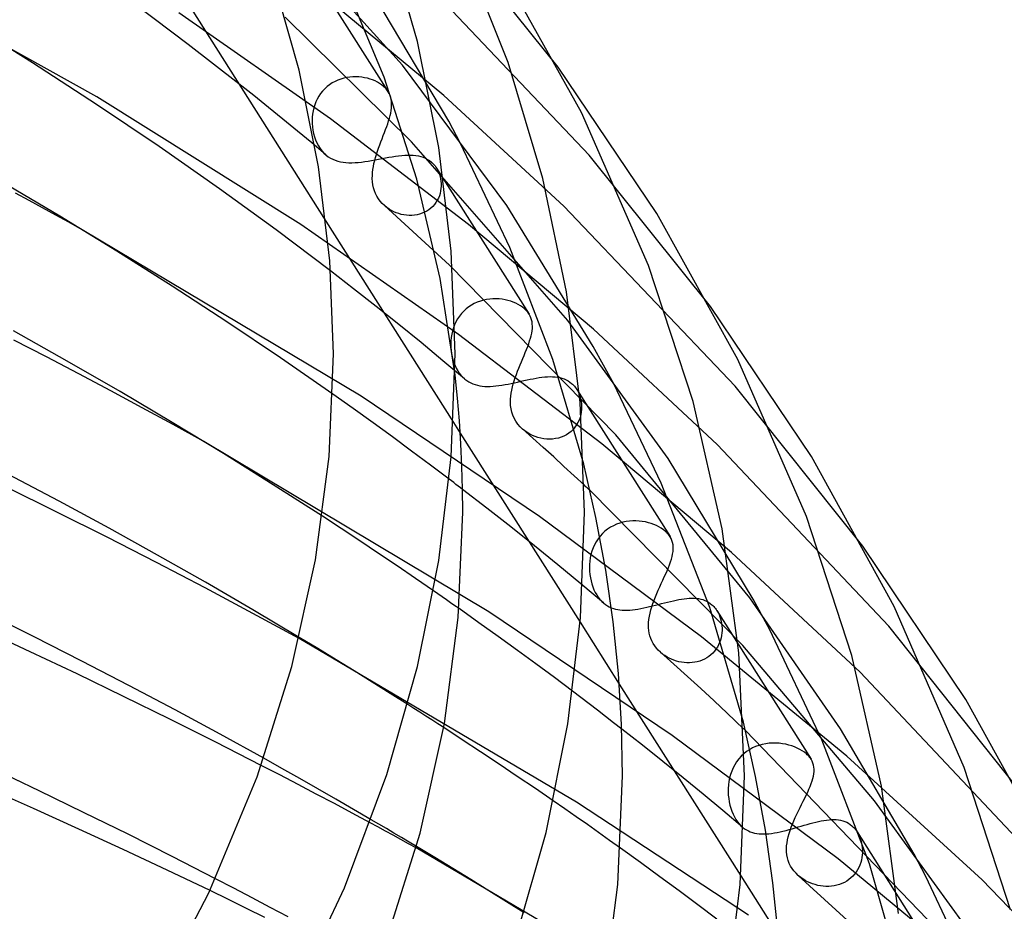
# Model space of a CAD drawing. Header units: millimetres. Extents: x -273 to 273, y -156 to 255.
# Tile 96 of 98: x 151 to 183, y 153 to 182. Entities that reach past the tile are written whole.
import ezdxf

# ---------------------------------------------------------------- set-up
doc = ezdxf.new("R2010")
doc.units = ezdxf.units.MM
doc.layers.add('HIDDEN', color=7, linetype='Continuous')
doc.layers.add('THICK', color=7, linetype='Continuous')

msp = doc.modelspace()

# ---------------------------------------------------------------- linework, layer by layer
at = {"layer": 'HIDDEN'}
for p, q in [((163.268, 180.96), (157.891, 186.928)), ((168.378, 180.898), (164.594, 185.614)), ((153.228, 179.923), (143.801, 185.167)), ((159.773, 184.86), (162.795, 180.09)), ((162.664, 180.575), (161.064, 184.395)), ((169.402, 178.008), (164.088, 183.608)), ((164.62, 179.965), (160.491, 183.397)), ((164.786, 179.128), (162.389, 183.166)), ((160.903, 179.204), (155.923, 182.68)), ((163.562, 178.447), (159.414, 182.536)), ((166.69, 176.359), (163.268, 180.96)), ((161.242, 180.509), (161.146, 180.473)), ((161.34, 180.537), (161.242, 180.509)), ((161.439, 180.559), (161.34, 180.537)), ((161.539, 180.573), (161.439, 180.559)), ((161.638, 180.581), (161.539, 180.573)), ((161.737, 180.583), (161.638, 180.581)), ((161.835, 180.579), (161.737, 180.583)), ((161.93, 180.569), (161.835, 180.579)), ((162.024, 180.553), (161.93, 180.569)), ((162.114, 180.533), (162.024, 180.553)), ((162.202, 180.507), (162.114, 180.533)), ((162.286, 180.478), (162.202, 180.507)), ((163.74, 177.216), (162.664, 180.575)), ((158.38, 179.966), (157.894, 180.352)), ((160.715, 180.188), (160.644, 180.111)), ((160.792, 180.258), (160.715, 180.188)), ((160.874, 180.322), (160.792, 180.258)), ((160.96, 180.38), (160.874, 180.322)), ((161.051, 180.43), (160.96, 180.38)), ((161.146, 180.473), (161.051, 180.43)), ((162.365, 180.444), (162.286, 180.478)), ((162.441, 180.406), (162.365, 180.444)), ((162.511, 180.365), (162.441, 180.406)), ((162.577, 180.32), (162.511, 180.365)), ((162.637, 180.272), (162.577, 180.32)), ((162.668, 180.244), (162.637, 180.272)), ((162.698, 180.214), (162.668, 180.244)), ((162.726, 180.184), (162.698, 180.214)), ((162.751, 180.152), (162.726, 180.184)), ((159.928, 175.725), (153.228, 179.923)), ((158.862, 179.578), (158.38, 179.966)), ((160.469, 179.851), (160.424, 179.757)), ((160.52, 179.942), (160.469, 179.851)), ((160.579, 180.029), (160.52, 179.942)), ((160.644, 180.111), (160.579, 180.029)), ((162.775, 180.12), (162.751, 180.152)), ((162.797, 180.087), (162.775, 180.12)), ((162.83, 180.029), (162.797, 180.087)), ((162.858, 179.968), (162.83, 180.029)), ((162.879, 179.905), (162.858, 179.968)), ((162.895, 179.839), (162.879, 179.905)), ((168.565, 176.337), (164.62, 179.965)), ((159.339, 179.189), (158.862, 179.578)), ((160.355, 179.559), (160.331, 179.459)), ((160.386, 179.659), (160.355, 179.559)), ((160.424, 179.757), (160.386, 179.659)), ((162.905, 179.771), (162.895, 179.839)), ((162.895, 179.473), (162.905, 179.552)), ((162.91, 179.7), (162.905, 179.771)), ((162.905, 179.552), (162.91, 179.627)), ((162.91, 179.627), (162.91, 179.7)), ((160.303, 179.255), (160.298, 179.153)), ((160.314, 179.357), (160.303, 179.255)), ((160.331, 179.459), (160.314, 179.357)), ((165.44, 175.732), (160.903, 179.204)), ((162.811, 179.132), (162.838, 179.221)), ((162.838, 179.221), (162.861, 179.308)), ((162.861, 179.308), (162.88, 179.392)), ((162.88, 179.392), (162.895, 179.473)), ((159.814, 178.8), (159.339, 179.189)), ((160.298, 179.153), (160.299, 179.052)), ((160.299, 179.052), (160.307, 178.941)), ((160.307, 178.941), (160.322, 178.83)), ((162.713, 178.849), (162.748, 178.946)), ((162.748, 178.946), (162.781, 179.04)), ((162.781, 179.04), (162.811, 179.132)), ((165.176, 178.395), (164.786, 179.128)), ((160.284, 178.409), (159.814, 178.8)), ((160.322, 178.83), (160.344, 178.721)), ((160.344, 178.721), (160.374, 178.614)), ((160.374, 178.614), (160.41, 178.51)), ((162.559, 178.446), (162.598, 178.548)), ((162.598, 178.548), (162.637, 178.649)), ((162.637, 178.649), (162.676, 178.75)), ((162.676, 178.75), (162.713, 178.849)), ((160.75, 178.017), (160.284, 178.409)), ((160.41, 178.51), (160.454, 178.409)), ((160.454, 178.409), (160.504, 178.315)), ((160.504, 178.315), (160.559, 178.227)), ((160.559, 178.227), (160.62, 178.147)), ((162.447, 178.135), (162.483, 178.239)), ((162.483, 178.239), (162.521, 178.343)), ((162.521, 178.343), (162.559, 178.446)), ((168.7, 172.579), (163.562, 178.447)), ((166.797, 174.977), (165.176, 178.395)), ((160.62, 178.147), (160.687, 178.074)), ((160.687, 178.074), (160.759, 178.009)), ((160.759, 178.009), (160.829, 177.956)), ((160.829, 177.956), (160.903, 177.91)), ((160.903, 177.91), (160.979, 177.871)), ((162.355, 177.829), (162.383, 177.93)), ((162.383, 177.93), (162.414, 178.032)), ((162.414, 178.032), (162.447, 178.135)), ((162.596, 177.896), (162.708, 177.917)), ((162.708, 177.917), (162.819, 177.938)), ((162.819, 177.938), (162.928, 177.957)), ((162.928, 177.957), (163.035, 177.973)), ((163.035, 177.973), (163.14, 177.988)), ((163.14, 177.988), (163.242, 177.999)), ((163.242, 177.999), (163.342, 178.007)), ((163.342, 178.007), (163.438, 178.011)), ((163.438, 178.011), (163.532, 178.011)), ((163.532, 178.011), (163.622, 178.006)), ((163.622, 178.006), (163.709, 177.997)), ((163.709, 177.997), (163.793, 177.982)), ((163.793, 177.982), (163.873, 177.962)), ((163.873, 177.962), (163.949, 177.937)), ((163.949, 177.937), (164.022, 177.906)), ((164.022, 177.906), (164.091, 177.87)), ((173.387, 173.033), (169.402, 178.008)), ((160.979, 177.871), (161.06, 177.838)), ((161.06, 177.838), (161.143, 177.811)), ((161.143, 177.811), (161.229, 177.79)), ((161.229, 177.79), (161.319, 177.775)), ((161.319, 177.775), (161.411, 177.764)), ((161.411, 177.764), (161.507, 177.759)), ((161.507, 177.759), (161.606, 177.758)), ((161.606, 177.758), (161.707, 177.762)), ((161.707, 177.762), (161.813, 177.77)), ((161.813, 177.77), (161.921, 177.781)), ((161.921, 177.781), (162.031, 177.796)), ((162.031, 177.796), (162.142, 177.813)), ((162.142, 177.813), (162.254, 177.832)), ((162.254, 177.832), (162.368, 177.852)), ((162.295, 177.532), (162.311, 177.63)), ((162.311, 177.63), (162.331, 177.729)), ((162.331, 177.729), (162.355, 177.829)), ((162.368, 177.852), (162.482, 177.874)), ((162.482, 177.874), (162.596, 177.896)), ((164.091, 177.87), (164.156, 177.827)), ((164.156, 177.827), (164.216, 177.78)), ((164.216, 177.78), (164.248, 177.75)), ((164.248, 177.75), (164.279, 177.719)), ((164.279, 177.719), (164.308, 177.687)), ((164.308, 177.687), (164.336, 177.653)), ((164.336, 177.653), (164.362, 177.617)), ((164.362, 177.617), (164.386, 177.58)), ((164.383, 177.585), (167.425, 172.785)), ((164.386, 177.58), (164.423, 177.516)), ((162.276, 177.236), (162.277, 177.339)), ((162.277, 177.339), (162.284, 177.435)), ((162.284, 177.435), (162.295, 177.532)), ((164.423, 177.516), (164.455, 177.448)), ((164.455, 177.448), (164.482, 177.378)), ((164.482, 177.378), (164.504, 177.304)), ((164.504, 177.304), (164.521, 177.228)), ((162.282, 177.134), (162.276, 177.236)), ((162.295, 177.034), (162.282, 177.134)), ((162.316, 176.936), (162.295, 177.034)), ((162.344, 176.84), (162.316, 176.936)), ((164.507, 173.959), (163.74, 177.216)), ((164.521, 177.228), (164.532, 177.151)), ((164.532, 177.151), (164.538, 177.072)), ((164.538, 176.992), (164.532, 176.912)), ((164.538, 177.072), (164.538, 176.992)), ((162.38, 176.749), (162.344, 176.84)), ((162.423, 176.661), (162.38, 176.749)), ((162.475, 176.577), (162.423, 176.661)), ((164.478, 176.675), (164.447, 176.6)), ((164.502, 176.753), (164.478, 176.675)), ((164.52, 176.832), (164.502, 176.753)), ((164.532, 176.912), (164.52, 176.832)), ((162.533, 176.497), (162.475, 176.577)), ((162.599, 176.422), (162.533, 176.497)), ((162.671, 176.353), (162.599, 176.422)), ((164.814, 174.397), (162.671, 176.353)), ((162.756, 176.284), (162.687, 176.339)), ((162.829, 176.233), (162.756, 176.284)), ((164.262, 176.326), (164.202, 176.269)), ((164.317, 176.389), (164.262, 176.326)), ((164.367, 176.455), (164.317, 176.389)), ((164.41, 176.526), (164.367, 176.455)), ((164.447, 176.6), (164.41, 176.526)), ((169.531, 171.725), (166.69, 176.359)), ((174.191, 170.424), (168.565, 176.337)), ((162.905, 176.188), (162.829, 176.233)), ((162.983, 176.149), (162.905, 176.188)), ((163.063, 176.115), (162.983, 176.149)), ((163.145, 176.086), (163.063, 176.115)), ((163.229, 176.063), (163.145, 176.086)), ((163.315, 176.045), (163.229, 176.063)), ((163.401, 176.033), (163.315, 176.045)), ((163.488, 176.028), (163.401, 176.033)), ((163.575, 176.029), (163.488, 176.028)), ((163.662, 176.036), (163.575, 176.029)), ((163.747, 176.05), (163.662, 176.036)), ((163.831, 176.07), (163.747, 176.05)), ((163.912, 176.097), (163.831, 176.07)), ((163.99, 176.131), (163.912, 176.097)), ((164.065, 176.171), (163.99, 176.131)), ((164.136, 176.217), (164.065, 176.171)), ((164.202, 176.269), (164.136, 176.217)), ((165.106, 172.121), (159.928, 175.725)), ((160.754, 175.839), (164.941, 169.231)), ((169.537, 172.294), (165.44, 175.732)), ((161.906, 170.09), (152.746, 175.557)), ((168.209, 171.301), (166.797, 174.977)), ((170.279, 168.816), (164.814, 174.397)), ((161.66, 173.622), (160.904, 174.207)), ((164.994, 170.785), (164.507, 173.959)), ((162.407, 173.035), (161.66, 173.622)), ((165.532, 173.084), (165.443, 173.025)), ((165.627, 173.136), (165.532, 173.084)), ((165.725, 173.18), (165.627, 173.136)), ((165.825, 173.217), (165.725, 173.18)), ((165.927, 173.245), (165.825, 173.217)), ((166.031, 173.267), (165.927, 173.245)), ((166.134, 173.281), (166.031, 173.267)), ((166.237, 173.288), (166.134, 173.281)), ((166.34, 173.289), (166.237, 173.288)), ((166.441, 173.284), (166.34, 173.289)), ((166.54, 173.273), (166.441, 173.284)), ((166.637, 173.256), (166.54, 173.273)), ((166.731, 173.234), (166.637, 173.256)), ((166.821, 173.208), (166.731, 173.234)), ((166.908, 173.177), (166.821, 173.208)), ((166.99, 173.142), (166.908, 173.177)), ((167.067, 173.103), (166.99, 173.142)), ((167.139, 173.06), (167.067, 173.103)), ((167.206, 173.014), (167.139, 173.06)), ((163.146, 172.444), (162.407, 173.035)), ((165.203, 172.805), (165.136, 172.719)), ((165.277, 172.885), (165.203, 172.805)), ((165.357, 172.959), (165.277, 172.885)), ((165.443, 173.025), (165.357, 172.959)), ((167.267, 172.966), (167.206, 173.014)), ((167.298, 172.937), (167.267, 172.966)), ((167.328, 172.908), (167.298, 172.937)), ((167.356, 172.878), (167.328, 172.908)), ((167.381, 172.847), (167.356, 172.878)), ((167.405, 172.815), (167.381, 172.847)), ((167.427, 172.782), (167.405, 172.815)), ((167.46, 172.723), (167.427, 172.782)), ((163.876, 171.851), (163.146, 172.444)), ((164.977, 172.435), (164.938, 172.333)), ((165.023, 172.534), (164.977, 172.435)), ((165.076, 172.629), (165.023, 172.534)), ((165.136, 172.719), (165.076, 172.629)), ((167.487, 172.661), (167.46, 172.723)), ((167.508, 172.597), (167.487, 172.661)), ((167.523, 172.53), (167.508, 172.597)), ((167.532, 172.461), (167.523, 172.53)), ((167.535, 172.39), (167.532, 172.461)), ((171.992, 168.049), (168.7, 172.579)), ((164.883, 172.123), (164.866, 172.017)), ((164.907, 172.229), (164.883, 172.123)), ((164.938, 172.333), (164.907, 172.229)), ((169.82, 168.52), (165.106, 172.121)), ((167.494, 172.078), (167.512, 172.16)), ((167.512, 172.16), (167.525, 172.239)), ((167.525, 172.239), (167.533, 172.316)), ((167.533, 172.316), (167.535, 172.39)), ((173.607, 168.509), (169.537, 172.294)), ((164.597, 171.256), (163.876, 171.851)), ((164.855, 171.911), (164.852, 171.804)), ((164.852, 171.804), (164.854, 171.698)), ((164.866, 172.017), (164.855, 171.911)), ((167.38, 171.722), (167.414, 171.815)), ((167.414, 171.815), (167.444, 171.905)), ((167.444, 171.905), (167.471, 171.993)), ((167.471, 171.993), (167.494, 172.078)), ((164.854, 171.698), (164.862, 171.593)), ((164.862, 171.593), (164.877, 171.49)), ((164.877, 171.49), (164.897, 171.388)), ((167.261, 171.427), (167.302, 171.527)), ((167.302, 171.527), (167.342, 171.626)), ((167.342, 171.626), (167.38, 171.722)), ((170.207, 170.491), (169.531, 171.725)), ((165.309, 170.658), (164.597, 171.256)), ((164.897, 171.388), (164.923, 171.288)), ((164.923, 171.288), (164.955, 171.191)), ((164.955, 171.191), (164.993, 171.098)), ((167.088, 171.013), (167.131, 171.118)), ((167.131, 171.118), (167.175, 171.223)), ((167.175, 171.223), (167.218, 171.325)), ((167.218, 171.325), (167.261, 171.427)), ((169.222, 167.853), (168.209, 171.301)), ((164.993, 171.098), (165.035, 171.01)), ((165.035, 171.01), (165.081, 170.927)), ((165.081, 170.927), (165.133, 170.85)), ((165.133, 170.85), (165.188, 170.779)), ((166.971, 170.7), (167.007, 170.803)), ((167.007, 170.803), (167.047, 170.908)), ((167.047, 170.908), (167.088, 171.013)), ((165.188, 170.779), (165.249, 170.714)), ((165.249, 170.714), (165.313, 170.655)), ((165.313, 170.655), (165.376, 170.607)), ((165.376, 170.607), (165.442, 170.564)), ((165.442, 170.564), (165.51, 170.527)), ((165.51, 170.527), (165.581, 170.496)), ((165.581, 170.496), (165.654, 170.47)), ((165.654, 170.47), (165.73, 170.449)), ((166.534, 170.452), (166.635, 170.469)), ((166.635, 170.469), (166.737, 170.489)), ((166.737, 170.489), (166.841, 170.51)), ((166.841, 170.51), (166.946, 170.532)), ((166.879, 170.393), (166.906, 170.494)), ((166.906, 170.494), (166.936, 170.597)), ((166.936, 170.597), (166.971, 170.7)), ((166.946, 170.532), (167.05, 170.556)), ((167.05, 170.556), (167.154, 170.579)), ((167.154, 170.579), (167.258, 170.602)), ((167.258, 170.602), (167.36, 170.625)), ((167.36, 170.625), (167.461, 170.646)), ((167.461, 170.646), (167.562, 170.666)), ((167.562, 170.666), (167.66, 170.684)), ((167.66, 170.684), (167.756, 170.7)), ((167.756, 170.7), (167.849, 170.713)), ((167.849, 170.713), (167.94, 170.722)), ((167.94, 170.722), (168.029, 170.729)), ((168.029, 170.729), (168.115, 170.732)), ((168.115, 170.732), (168.199, 170.731)), ((168.199, 170.731), (168.281, 170.725)), ((168.281, 170.725), (168.359, 170.715)), ((168.359, 170.715), (168.435, 170.701)), ((168.435, 170.701), (168.507, 170.682)), ((168.507, 170.682), (168.577, 170.658)), ((168.577, 170.658), (168.644, 170.628)), ((168.644, 170.628), (168.707, 170.594)), ((168.707, 170.594), (168.767, 170.554)), ((168.767, 170.554), (168.824, 170.509)), ((168.824, 170.509), (168.855, 170.48)), ((168.855, 170.48), (168.886, 170.45)), ((171.768, 167.229), (170.207, 170.491)), ((161.646, 169.684), (160.978, 170.158)), ((165.73, 170.449), (165.808, 170.433)), ((165.808, 170.433), (165.889, 170.421)), ((165.889, 170.421), (165.973, 170.414)), ((165.973, 170.414), (166.06, 170.411)), ((166.06, 170.411), (166.149, 170.412)), ((166.149, 170.412), (166.242, 170.417)), ((166.242, 170.417), (166.337, 170.426)), ((166.337, 170.426), (166.435, 170.438)), ((166.435, 170.438), (166.534, 170.452)), ((166.824, 170.095), (166.838, 170.193)), ((166.838, 170.193), (166.856, 170.292)), ((166.856, 170.292), (166.879, 170.393)), ((168.886, 170.45), (168.915, 170.418)), ((168.915, 170.418), (168.942, 170.384)), ((168.942, 170.384), (168.968, 170.348)), ((168.968, 170.348), (168.993, 170.311)), ((168.991, 170.314), (172.056, 165.477)), ((168.993, 170.311), (169.033, 170.241)), ((169.033, 170.241), (169.068, 170.166)), ((169.068, 170.166), (169.097, 170.088)), ((178.395, 165.168), (174.191, 170.424)), ((167.772, 166.141), (161.906, 170.09)), ((166.814, 169.89), (166.816, 169.998)), ((166.82, 169.782), (166.814, 169.89)), ((166.816, 169.998), (166.824, 170.095)), ((169.097, 170.088), (169.12, 170.007)), ((169.12, 170.007), (169.138, 169.922)), ((169.138, 169.922), (169.149, 169.836)), ((169.149, 169.836), (169.153, 169.748)), ((162.301, 169.214), (161.646, 169.684)), ((166.834, 169.676), (166.82, 169.782)), ((166.857, 169.571), (166.834, 169.676)), ((166.891, 169.467), (166.857, 169.571)), ((169.142, 169.57), (169.125, 169.482)), ((169.151, 169.659), (169.142, 169.57)), ((169.153, 169.748), (169.151, 169.659)), ((162.94, 168.75), (162.301, 169.214)), ((166.935, 169.366), (166.891, 169.467)), ((166.992, 169.266), (166.935, 169.366)), ((167.058, 169.172), (166.992, 169.266)), ((167.132, 169.087), (167.058, 169.172)), ((169.032, 169.225), (168.986, 169.146)), ((169.07, 169.308), (169.032, 169.225)), ((169.101, 169.394), (169.07, 169.308)), ((169.125, 169.482), (169.101, 169.394)), ((165.165, 168.878), (169.101, 162.667)), ((167.213, 169.009), (167.132, 169.087)), ((167.551, 168.709), (167.206, 169.016)), ((167.289, 168.948), (167.213, 169.009)), ((167.368, 168.894), (167.289, 168.948)), ((167.45, 168.845), (167.368, 168.894)), ((167.536, 168.802), (167.45, 168.845)), ((168.731, 168.877), (168.652, 168.826)), ((168.804, 168.935), (168.731, 168.877)), ((168.872, 169), (168.804, 168.935)), ((168.932, 169.071), (168.872, 169)), ((168.986, 169.146), (168.932, 169.071)), ((166.106, 163.005), (156.739, 168.603)), ((163.566, 168.289), (162.94, 168.75)), ((167.625, 168.765), (167.536, 168.802)), ((167.893, 168.401), (167.551, 168.709)), ((167.717, 168.734), (167.625, 168.765)), ((167.811, 168.71), (167.717, 168.734)), ((167.907, 168.693), (167.811, 168.71)), ((168.004, 168.682), (167.907, 168.693)), ((168.101, 168.679), (168.004, 168.682)), ((168.198, 168.684), (168.101, 168.679)), ((168.294, 168.696), (168.198, 168.684)), ((168.388, 168.717), (168.294, 168.696)), ((168.48, 168.745), (168.388, 168.717)), ((168.568, 168.782), (168.48, 168.745)), ((168.652, 168.826), (168.568, 168.782)), ((174.074, 164.955), (169.82, 168.52)), ((174.678, 163.467), (170.279, 168.816)), ((164.187, 167.826), (163.566, 168.289)), ((168.234, 168.093), (167.893, 168.401)), ((179.24, 162.537), (173.607, 168.509)), ((168.572, 167.784), (168.234, 168.093)), ((174.787, 163.419), (171.992, 168.049)), ((164.802, 167.362), (164.187, 167.826)), ((168.908, 167.474), (168.572, 167.784)), ((169.241, 167.164), (168.908, 167.474)), ((173.362, 163.149), (171.768, 167.229)), ((166.038, 166.411), (165.243, 167.025)), ((174.451, 161.905), (169.429, 166.988)), ((166.823, 165.794), (166.038, 166.411)), ((161.253, 165.744), (160.634, 166.149)), ((173.087, 162.189), (167.772, 166.141)), ((170.509, 165.95), (170.402, 165.92)), ((170.616, 165.972), (170.509, 165.95)), ((170.723, 165.986), (170.616, 165.972)), ((170.831, 165.993), (170.723, 165.986)), ((170.937, 165.993), (170.831, 165.993)), ((171.043, 165.987), (170.937, 165.993)), ((171.146, 165.975), (171.043, 165.987)), ((171.246, 165.958), (171.146, 165.975)), ((171.344, 165.934), (171.246, 165.958)), ((171.438, 165.907), (171.344, 165.934)), ((161.87, 165.336), (161.253, 165.744)), ((167.599, 165.174), (166.823, 165.794)), ((169.918, 165.652), (169.835, 165.575)), ((170.006, 165.722), (169.918, 165.652)), ((170.099, 165.783), (170.006, 165.722)), ((170.196, 165.837), (170.099, 165.783)), ((170.298, 165.882), (170.196, 165.837)), ((170.402, 165.92), (170.298, 165.882)), ((171.528, 165.874), (171.438, 165.907)), ((171.613, 165.838), (171.528, 165.874)), ((171.693, 165.797), (171.613, 165.838)), ((171.768, 165.753), (171.693, 165.797)), ((171.837, 165.706), (171.768, 165.753)), ((171.899, 165.656), (171.837, 165.706)), ((171.931, 165.628), (171.899, 165.656)), ((171.96, 165.598), (171.931, 165.628)), ((162.483, 164.926), (161.87, 165.336)), ((169.629, 165.309), (169.575, 165.21)), ((169.69, 165.403), (169.629, 165.309)), ((169.759, 165.492), (169.69, 165.403)), ((169.835, 165.575), (169.759, 165.492)), ((171.988, 165.568), (171.96, 165.598)), ((172.013, 165.538), (171.988, 165.568)), ((172.036, 165.506), (172.013, 165.538)), ((172.058, 165.474), (172.036, 165.506)), ((172.092, 165.412), (172.058, 165.474)), ((172.12, 165.347), (172.092, 165.412)), ((172.14, 165.28), (172.12, 165.347)), ((168.366, 164.551), (167.599, 165.174)), ((169.49, 165), (169.459, 164.892)), ((169.529, 165.106), (169.49, 165)), ((169.575, 165.21), (169.529, 165.106)), ((172.154, 165.211), (172.14, 165.28)), ((172.142, 164.906), (172.154, 164.986)), ((172.161, 165.139), (172.154, 165.211)), ((172.154, 164.986), (172.161, 165.064)), ((172.161, 165.064), (172.161, 165.139)), ((163.091, 164.516), (162.483, 164.926)), ((169.42, 164.673), (169.41, 164.562)), ((169.436, 164.783), (169.42, 164.673)), ((169.459, 164.892), (169.436, 164.783)), ((172.038, 164.554), (172.072, 164.646)), ((172.072, 164.646), (172.1, 164.736)), ((172.1, 164.736), (172.124, 164.822)), ((172.124, 164.822), (172.142, 164.906)), ((178.297, 161.028), (174.074, 164.955)), ((163.694, 164.105), (163.091, 164.516)), ((169.124, 163.926), (168.366, 164.551)), ((169.41, 164.562), (169.408, 164.452)), ((169.408, 164.452), (169.412, 164.341)), ((169.412, 164.341), (169.422, 164.234)), ((171.915, 164.257), (171.959, 164.359)), ((171.959, 164.359), (172.001, 164.458)), ((172.001, 164.458), (172.038, 164.554)), ((164.29, 163.694), (163.694, 164.105)), ((169.422, 164.234), (169.438, 164.128)), ((169.438, 164.128), (169.46, 164.023)), ((169.46, 164.023), (169.487, 163.922)), ((171.77, 163.939), (171.819, 164.046)), ((171.819, 164.046), (171.868, 164.152)), ((171.868, 164.152), (171.915, 164.257)), ((169.871, 163.298), (169.124, 163.926)), ((169.487, 163.922), (169.52, 163.824)), ((169.52, 163.824), (169.558, 163.731)), ((169.558, 163.731), (169.601, 163.643)), ((171.623, 163.609), (171.671, 163.719)), ((171.671, 163.719), (171.72, 163.83)), ((171.72, 163.83), (171.77, 163.939)), ((169.601, 163.643), (169.648, 163.561)), ((169.648, 163.561), (169.699, 163.485)), ((169.699, 163.485), (169.755, 163.414)), ((169.755, 163.414), (169.815, 163.35)), ((169.815, 163.35), (169.877, 163.293)), ((171.494, 163.282), (171.534, 163.39)), ((171.534, 163.39), (171.577, 163.499)), ((171.577, 163.499), (171.623, 163.609)), ((171.975, 163.328), (172.071, 163.351)), ((172.071, 163.351), (172.165, 163.373)), ((172.165, 163.373), (172.257, 163.393)), ((172.257, 163.393), (172.347, 163.411)), ((172.347, 163.411), (172.435, 163.426)), ((172.435, 163.426), (172.522, 163.438)), ((172.522, 163.438), (172.606, 163.447)), ((172.606, 163.447), (172.688, 163.453)), ((172.688, 163.453), (172.768, 163.456)), ((172.768, 163.456), (172.845, 163.455)), ((172.845, 163.455), (172.92, 163.449)), ((172.92, 163.449), (172.993, 163.44)), ((172.993, 163.44), (173.063, 163.426)), ((173.063, 163.426), (173.131, 163.407)), ((173.131, 163.407), (173.196, 163.384)), ((173.196, 163.384), (173.259, 163.356)), ((173.259, 163.356), (173.318, 163.323)), ((177.66, 159.165), (174.678, 163.467)), ((175.319, 162.434), (174.787, 163.419)), ((165.776, 162.651), (165.124, 163.112)), ((169.877, 163.293), (169.937, 163.247)), ((169.937, 163.247), (169.998, 163.207)), ((169.998, 163.207), (170.062, 163.172)), ((170.062, 163.172), (170.127, 163.143)), ((170.127, 163.143), (170.195, 163.119)), ((170.195, 163.119), (170.264, 163.099)), ((170.264, 163.099), (170.336, 163.083)), ((170.336, 163.083), (170.411, 163.072)), ((170.411, 163.072), (170.488, 163.065)), ((170.488, 163.065), (170.567, 163.062)), ((170.567, 163.062), (170.65, 163.063)), ((170.65, 163.063), (170.735, 163.067)), ((170.735, 163.067), (170.822, 163.075)), ((170.822, 163.075), (170.912, 163.085)), ((170.912, 163.085), (171.003, 163.099)), ((171.003, 163.099), (171.097, 163.116)), ((171.097, 163.116), (171.192, 163.135)), ((171.192, 163.135), (171.289, 163.156)), ((171.289, 163.156), (171.387, 163.179)), ((171.387, 163.179), (171.485, 163.203)), ((171.4, 162.963), (171.427, 163.068)), ((171.427, 163.068), (171.458, 163.174)), ((171.458, 163.174), (171.494, 163.282)), ((171.485, 163.203), (171.584, 163.228)), ((171.584, 163.228), (171.682, 163.253)), ((171.682, 163.253), (171.78, 163.278)), ((171.78, 163.278), (171.878, 163.304)), ((171.878, 163.304), (171.975, 163.328)), ((173.318, 163.323), (173.375, 163.285)), ((174.466, 159.381), (173.362, 163.149)), ((173.375, 163.285), (173.429, 163.242)), ((173.429, 163.242), (173.46, 163.213)), ((173.46, 163.213), (173.491, 163.183)), ((173.491, 163.183), (173.52, 163.15)), ((173.52, 163.15), (173.548, 163.116)), ((173.548, 163.116), (173.574, 163.08)), ((173.574, 163.08), (173.599, 163.043)), ((173.597, 163.046), (176.69, 158.165)), ((173.599, 163.043), (173.634, 162.981)), ((172.124, 158.95), (166.106, 163.005)), ((171.353, 162.66), (171.363, 162.759)), ((171.363, 162.759), (171.379, 162.86)), ((171.379, 162.86), (171.4, 162.963)), ((173.634, 162.981), (173.666, 162.916)), ((173.666, 162.916), (173.694, 162.847)), ((173.694, 162.847), (173.718, 162.776)), ((173.718, 162.776), (173.737, 162.702)), ((173.737, 162.702), (173.751, 162.627)), ((166.415, 162.194), (165.776, 162.651)), ((171.349, 162.57), (171.353, 162.66)), ((171.351, 162.482), (171.349, 162.57)), ((171.359, 162.395), (171.351, 162.482)), ((171.372, 162.308), (171.359, 162.395)), ((173.751, 162.627), (173.761, 162.55)), ((173.765, 162.392), (173.76, 162.312)), ((173.761, 162.55), (173.766, 162.471)), ((173.766, 162.471), (173.765, 162.392)), ((177.042, 158.807), (175.319, 162.434)), ((183.404, 157.303), (179.24, 162.537)), ((168.983, 156.76), (159.87, 162.127)), ((160.484, 161.799), (159.878, 162.164)), ((167.041, 161.742), (166.415, 162.194)), ((171.393, 162.221), (171.372, 162.308)), ((171.421, 162.136), (171.393, 162.221)), ((171.457, 162.051), (171.421, 162.136)), ((171.501, 161.968), (171.457, 162.051)), ((177.869, 158.262), (173.087, 162.189)), ((173.711, 162.075), (173.683, 161.998)), ((173.733, 162.153), (173.711, 162.075)), ((173.749, 162.232), (173.733, 162.153)), ((173.76, 162.312), (173.749, 162.232)), ((161.084, 161.432), (160.484, 161.799)), ((167.652, 161.294), (167.041, 161.742)), ((171.552, 161.888), (171.501, 161.968)), ((171.609, 161.814), (171.552, 161.888)), ((171.671, 161.745), (171.609, 161.814)), ((171.738, 161.681), (171.671, 161.745)), ((173.566, 161.782), (173.516, 161.716)), ((173.61, 161.851), (173.566, 161.782)), ((173.649, 161.923), (173.61, 161.851)), ((173.683, 161.998), (173.649, 161.923)), ((178.772, 156.798), (174.451, 161.905)), ((161.681, 161.065), (161.084, 161.432)), ((172.185, 161.283), (171.738, 161.681)), ((171.813, 161.62), (171.747, 161.673)), ((171.882, 161.57), (171.813, 161.62)), ((171.954, 161.526), (171.882, 161.57)), ((172.028, 161.486), (171.954, 161.526)), ((172.105, 161.449), (172.028, 161.486)), ((172.185, 161.418), (172.105, 161.449)), ((172.267, 161.391), (172.185, 161.418)), ((173.113, 161.42), (173.033, 161.391)), ((173.19, 161.456), (173.113, 161.42)), ((173.264, 161.497), (173.19, 161.456)), ((173.334, 161.544), (173.264, 161.497)), ((173.399, 161.597), (173.334, 161.544)), ((173.46, 161.654), (173.399, 161.597)), ((173.516, 161.716), (173.46, 161.654)), ((168.256, 160.846), (167.652, 161.294)), ((172.628, 160.885), (172.185, 161.283)), ((172.35, 161.369), (172.267, 161.391)), ((172.435, 161.352), (172.35, 161.369)), ((172.521, 161.34), (172.435, 161.352)), ((172.608, 161.334), (172.521, 161.34)), ((172.694, 161.333), (172.608, 161.334)), ((172.781, 161.338), (172.694, 161.333)), ((172.866, 161.35), (172.781, 161.338)), ((172.95, 161.367), (172.866, 161.35)), ((173.033, 161.391), (172.95, 161.367)), ((162.273, 160.698), (161.681, 161.065)), ((168.855, 160.396), (168.256, 160.846)), ((173.067, 160.485), (172.628, 160.885)), ((184.128, 154.838), (178.297, 161.028)), ((162.86, 160.329), (162.273, 160.698)), ((170.389, 160.635), (174.381, 154.336)), ((173.503, 160.084), (173.067, 160.485)), ((163.442, 159.961), (162.86, 160.329)), ((173.935, 159.682), (173.503, 160.084)), ((174.473, 159.168), (173.935, 159.682)), ((165.229, 158.806), (164.62, 159.203)), ((171.149, 158.625), (170.471, 159.157)), ((180.075, 155.048), (177.66, 159.165)), ((177.576, 154.891), (172.124, 158.95)), ((180.506, 152.913), (174.531, 159.112)), ((165.835, 158.407), (165.229, 158.806)), ((171.82, 158.091), (171.149, 158.625)), ((174.765, 158.535), (174.664, 158.479)), ((174.869, 158.582), (174.765, 158.535)), ((174.978, 158.621), (174.869, 158.582)), ((175.088, 158.652), (174.978, 158.621)), ((175.2, 158.674), (175.088, 158.652)), ((175.311, 158.688), (175.2, 158.674)), ((175.423, 158.695), (175.311, 158.688)), ((175.534, 158.695), (175.423, 158.695)), ((175.644, 158.689), (175.534, 158.695)), ((175.751, 158.675), (175.644, 158.689)), ((175.856, 158.657), (175.751, 158.675)), ((175.957, 158.632), (175.856, 158.657)), ((176.055, 158.603), (175.957, 158.632)), ((176.149, 158.569), (176.055, 158.603)), ((176.237, 158.531), (176.149, 158.569)), ((176.32, 158.489), (176.237, 158.531)), ((178.606, 154.728), (177.042, 158.807)), ((159.305, 157.863), (158.711, 158.196)), ((166.438, 158.005), (165.835, 158.407)), ((174.314, 158.175), (174.244, 158.082)), ((174.392, 158.262), (174.314, 158.175)), ((174.477, 158.342), (174.392, 158.262)), ((174.568, 158.415), (174.477, 158.342)), ((174.664, 158.479), (174.568, 158.415)), ((176.398, 158.443), (176.32, 158.489)), ((176.469, 158.394), (176.398, 158.443)), ((176.534, 158.343), (176.469, 158.394)), ((176.565, 158.314), (176.534, 158.343)), ((176.594, 158.285), (176.565, 158.314)), ((176.622, 158.256), (176.594, 158.285)), ((176.647, 158.225), (176.622, 158.256)), ((176.67, 158.195), (176.647, 158.225)), ((176.691, 158.163), (176.67, 158.195)), ((182.313, 154.209), (177.869, 158.262)), ((159.235, 157.649), (158.629, 157.963)), ((159.897, 157.529), (159.305, 157.863)), ((167.037, 157.602), (166.438, 158.005)), ((172.484, 157.555), (171.82, 158.091)), ((174.127, 157.88), (174.081, 157.773)), ((174.182, 157.984), (174.127, 157.88)), ((174.244, 158.082), (174.182, 157.984)), ((176.725, 158.102), (176.691, 158.163)), ((176.752, 158.039), (176.725, 158.102)), ((176.771, 157.974), (176.752, 158.039)), ((176.784, 157.907), (176.771, 157.974)), ((176.79, 157.837), (176.784, 157.907)), ((159.838, 157.335), (159.235, 157.649)), ((160.486, 157.193), (159.897, 157.529)), ((167.632, 157.199), (167.037, 157.602)), ((173.142, 157.017), (172.484, 157.555)), ((174.013, 157.551), (173.99, 157.437)), ((174.043, 157.663), (174.013, 157.551)), ((174.081, 157.773), (174.043, 157.663)), ((176.725, 157.451), (176.749, 157.534)), ((176.749, 157.534), (176.768, 157.614)), ((176.768, 157.614), (176.781, 157.691)), ((176.781, 157.691), (176.789, 157.765)), ((176.789, 157.765), (176.79, 157.837)), ((160.436, 157.021), (159.838, 157.335)), ((173.967, 157.209), (173.966, 157.095)), ((173.975, 157.323), (173.967, 157.209)), ((173.99, 157.437), (173.975, 157.323)), ((176.621, 157.183), (176.66, 157.275)), ((176.66, 157.275), (176.695, 157.365)), ((176.695, 157.365), (176.725, 157.451)), ((161.03, 156.707), (160.436, 157.021)), ((161.073, 156.856), (160.486, 157.193)), ((168.22, 156.795), (167.632, 157.199)), ((173.792, 156.477), (173.142, 157.017)), ((173.966, 157.095), (173.971, 156.982)), ((173.971, 156.982), (173.983, 156.871)), ((176.433, 156.787), (176.484, 156.89)), ((176.484, 156.89), (176.533, 156.99)), ((176.533, 156.99), (176.579, 157.088)), ((176.579, 157.088), (176.621, 157.183)), ((161.618, 156.393), (161.03, 156.707)), ((161.657, 156.518), (161.073, 156.856)), ((174.636, 153.044), (168.983, 156.76)), ((173.983, 156.871), (174.001, 156.762)), ((174.001, 156.762), (174.025, 156.655)), ((174.025, 156.655), (174.054, 156.553)), ((174.054, 156.553), (174.088, 156.455)), ((176.274, 156.468), (176.327, 156.575)), ((176.327, 156.575), (176.38, 156.681)), ((176.38, 156.681), (176.433, 156.787)), ((181.727, 152.727), (178.772, 156.798)), ((162.201, 156.08), (161.618, 156.393)), ((162.238, 156.179), (161.657, 156.518)), ((174.436, 155.935), (173.792, 156.477)), ((174.088, 156.455), (174.127, 156.362)), ((174.127, 156.362), (174.17, 156.274)), ((174.17, 156.274), (174.218, 156.191)), ((176.124, 156.144), (176.172, 156.252)), ((176.172, 156.252), (176.223, 156.36)), ((176.223, 156.36), (176.274, 156.468)), ((174.218, 156.191), (174.27, 156.114)), ((174.27, 156.114), (174.326, 156.044)), ((174.326, 156.044), (174.384, 155.982)), ((174.384, 155.982), (174.445, 155.928)), ((174.445, 155.928), (174.505, 155.882)), ((176, 155.826), (176.038, 155.931)), ((176.038, 155.931), (176.079, 156.037)), ((176.064, 155.882), (176.164, 155.911)), ((176.079, 156.037), (176.124, 156.144)), ((176.164, 155.911), (176.264, 155.94)), ((176.264, 155.94), (176.364, 155.969)), ((176.364, 155.969), (176.463, 155.998)), ((176.463, 155.998), (176.561, 156.026)), ((176.561, 156.026), (176.657, 156.053)), ((176.657, 156.053), (176.752, 156.078)), ((176.752, 156.078), (176.845, 156.102)), ((176.845, 156.102), (176.937, 156.123)), ((176.937, 156.123), (177.026, 156.141)), ((177.026, 156.141), (177.114, 156.157)), ((177.114, 156.157), (177.199, 156.169)), ((177.199, 156.169), (177.282, 156.178)), ((177.282, 156.178), (177.362, 156.183)), ((177.362, 156.183), (177.44, 156.184)), ((177.44, 156.184), (177.516, 156.181)), ((177.516, 156.181), (177.59, 156.173)), ((177.59, 156.173), (177.661, 156.16)), ((177.661, 156.16), (177.729, 156.143)), ((177.729, 156.143), (177.795, 156.121)), ((177.795, 156.121), (177.859, 156.093)), ((177.859, 156.093), (177.919, 156.06)), ((177.919, 156.06), (177.977, 156.022)), ((177.977, 156.022), (178.032, 155.979)), ((178.032, 155.979), (178.063, 155.95)), ((178.063, 155.95), (178.094, 155.919)), ((178.094, 155.919), (178.123, 155.886)), ((174.505, 155.882), (174.566, 155.843)), ((174.566, 155.843), (174.629, 155.809)), ((174.629, 155.809), (174.694, 155.781)), ((174.694, 155.781), (174.762, 155.758)), ((174.762, 155.758), (174.831, 155.739)), ((174.831, 155.739), (174.904, 155.725)), ((174.904, 155.725), (174.979, 155.716)), ((174.979, 155.716), (175.056, 155.711)), ((175.056, 155.711), (175.137, 155.71)), ((175.137, 155.71), (175.22, 155.713)), ((175.22, 155.713), (175.306, 155.72)), ((175.306, 155.72), (175.394, 155.73)), ((175.394, 155.73), (175.484, 155.744)), ((175.484, 155.744), (175.576, 155.761)), ((175.576, 155.761), (175.671, 155.781)), ((175.671, 155.781), (175.767, 155.803)), ((175.767, 155.803), (175.866, 155.828)), ((175.866, 155.828), (175.965, 155.854)), ((175.916, 155.52), (175.939, 155.621)), ((175.939, 155.621), (175.967, 155.723)), ((175.965, 155.854), (176.064, 155.882)), ((175.967, 155.723), (176, 155.826)), ((178.123, 155.886), (178.151, 155.852)), ((178.151, 155.852), (178.177, 155.816)), ((178.177, 155.816), (178.202, 155.778)), ((178.201, 155.781), (181.326, 150.849)), ((178.202, 155.778), (178.239, 155.714)), ((178.239, 155.714), (178.273, 155.646)), ((178.273, 155.646), (178.302, 155.575)), ((164.327, 154.934), (163.729, 155.294)), ((175.882, 155.221), (175.887, 155.323)), ((175.887, 155.323), (175.899, 155.421)), ((175.899, 155.421), (175.916, 155.52)), ((178.302, 155.575), (178.326, 155.501)), ((178.326, 155.501), (178.346, 155.424)), ((178.346, 155.424), (178.361, 155.345)), ((178.361, 155.345), (178.372, 155.265)), ((178.372, 155.265), (178.377, 155.183)), ((173.083, 149.739), (163.717, 155.253)), ((171.085, 154.773), (170.432, 155.244)), ((175.884, 155.121), (175.882, 155.221)), ((175.894, 155.023), (175.884, 155.121)), ((175.912, 154.928), (175.894, 155.023)), ((178.372, 155.017), (178.361, 154.933)), ((178.377, 155.1), (178.372, 155.017)), ((178.377, 155.183), (178.377, 155.1)), ((180.462, 154.314), (180.075, 155.048)), ((164.922, 154.572), (164.327, 154.934)), ((171.724, 154.307), (171.085, 154.773)), ((175.939, 154.835), (175.912, 154.928)), ((175.973, 154.745), (175.939, 154.835)), ((176.017, 154.658), (175.973, 154.745)), ((176.068, 154.574), (176.017, 154.658)), ((182.479, 150.859), (177.576, 154.891)), ((178.293, 154.688), (178.259, 154.609)), ((178.322, 154.768), (178.293, 154.688)), ((178.344, 154.85), (178.322, 154.768)), ((178.361, 154.933), (178.344, 154.85)), ((179.709, 150.907), (178.606, 154.728)), ((165.513, 154.21), (164.922, 154.572)), ((172.352, 153.844), (171.724, 154.307)), ((176.128, 154.494), (176.068, 154.574)), ((176.195, 154.418), (176.128, 154.494)), ((176.267, 154.349), (176.195, 154.418)), ((178.744, 152.091), (176.267, 154.349)), ((176.348, 154.283), (176.278, 154.34)), ((178.064, 154.327), (178.001, 154.266)), ((178.121, 154.392), (178.064, 154.327)), ((178.173, 154.461), (178.121, 154.392)), ((178.219, 154.534), (178.173, 154.461)), ((178.259, 154.609), (178.219, 154.534)), ((182.4, 150.177), (180.462, 154.314)), ((157.727, 153.925), (157.125, 154.238)), ((166.1, 153.847), (165.513, 154.21)), ((176.421, 154.232), (176.348, 154.283)), ((176.497, 154.185), (176.421, 154.232)), ((176.576, 154.143), (176.497, 154.185)), ((176.656, 154.106), (176.576, 154.143)), ((176.739, 154.074), (176.656, 154.106)), ((176.824, 154.046), (176.739, 154.074)), ((176.911, 154.023), (176.824, 154.046)), ((176.999, 154.006), (176.911, 154.023)), ((177.089, 153.995), (176.999, 154.006)), ((177.179, 153.988), (177.089, 153.995)), ((177.269, 153.988), (177.179, 153.988)), ((177.359, 153.994), (177.269, 153.988)), ((177.448, 154.006), (177.359, 153.994)), ((177.535, 154.025), (177.448, 154.006)), ((177.621, 154.05), (177.535, 154.025)), ((177.704, 154.081), (177.621, 154.05)), ((177.784, 154.119), (177.704, 154.081)), ((177.861, 154.162), (177.784, 154.119)), ((177.933, 154.212), (177.861, 154.162)), ((178.001, 154.266), (177.933, 154.212)), ((188.702, 147.505), (182.313, 154.209)), ((157.546, 153.557), (156.945, 153.848)), ((158.325, 153.612), (157.727, 153.925)), ((166.683, 153.483), (166.1, 153.847)), ((172.974, 153.38), (172.352, 153.844)), ((158.147, 153.265), (157.546, 153.557)), ((158.918, 153.299), (158.325, 153.612)), ((167.261, 153.118), (166.683, 153.483)), ((173.591, 152.913), (172.974, 153.38)), ((158.746, 152.971), (158.147, 153.265)), ((159.506, 152.986), (158.918, 153.299))]:
    msp.add_line(p, q, dxfattribs=at)
at = {"layer": 'THICK'}
for p, q in [((139.394, 209.544), (160.754, 175.839)), ((166.738, 181.049), (164.995, 185.451)), ((163.763, 181.737), (162.753, 185.281)), ((169.147, 179.407), (166.549, 184.072)), ((159.875, 180.796), (158.952, 184.035)), ((156.231, 181.643), (154.526, 182.921)), ((151.117, 181.038), (148.971, 182.379)), ((157.894, 180.352), (156.231, 181.643)), ((164.461, 178.259), (163.763, 181.737)), ((153.216, 179.675), (151.117, 181.038)), ((167.873, 177.236), (166.738, 181.049)), ((171.625, 176.089), (168.378, 180.898)), ((160.51, 177.629), (159.875, 180.796)), ((155.275, 178.287), (153.216, 179.675)), ((171.353, 174.378), (169.147, 179.407)), ((157.254, 176.905), (155.275, 178.287)), ((164.866, 174.855), (164.461, 178.259)), ((160.879, 174.539), (160.51, 177.629)), ((152.008, 176.005), (150.088, 177.146)), ((168.65, 173.518), (167.873, 177.236)), ((151, 176.518), (150.556, 176.758)), ((159.116, 175.554), (157.254, 176.905)), ((151.44, 176.279), (151, 176.518)), ((151.875, 176.04), (151.44, 176.279)), ((152.308, 175.802), (151.875, 176.04)), ((153.881, 174.858), (152.008, 176.005)), ((174.285, 171.293), (171.625, 176.089)), ((152.746, 175.557), (152.308, 175.802)), ((160.904, 174.207), (159.116, 175.554)), ((155.7, 173.709), (153.881, 174.858)), ((165, 171.479), (164.866, 174.855)), ((161, 171.479), (160.879, 174.539)), ((172.815, 169.915), (171.353, 174.378)), ((157.497, 172.536), (155.7, 173.709)), ((169.101, 169.885), (168.65, 173.518)), ((176.701, 168.106), (173.387, 173.033)), ((159.264, 171.347), (157.497, 172.536)), ((152.255, 171.244), (150.493, 172.234)), ((151.574, 171.379), (150.497, 171.934)), ((160.854, 168.108), (161, 171.479)), ((164.866, 168.093), (165, 171.479)), ((152.639, 170.823), (151.574, 171.379)), ((153.995, 170.241), (152.255, 171.244)), ((160.978, 170.158), (159.264, 171.347)), ((176.538, 166.136), (174.285, 171.293)), ((153.688, 170.267), (152.639, 170.823)), ((165.073, 170.029), (164.994, 170.785)), ((154.72, 169.713), (153.688, 170.267)), ((155.706, 169.227), (153.995, 170.241)), ((165.137, 169.278), (165.073, 170.029)), ((169.25, 166.283), (169.101, 169.885)), ((173.768, 165.732), (172.815, 169.915)), ((155.732, 169.161), (154.72, 169.713)), ((157.384, 168.207), (155.706, 169.227)), ((164.941, 169.231), (165.165, 168.878)), ((165.186, 168.529), (165.137, 169.278)), ((156.739, 168.603), (155.732, 169.161)), ((165.222, 167.781), (165.186, 168.529)), ((159.023, 167.184), (157.384, 168.207)), ((160.409, 164.713), (160.854, 168.108)), ((164.462, 164.695), (164.866, 168.093)), ((179.423, 163.18), (176.701, 168.106)), ((165.243, 167.032), (165.222, 167.781)), ((169.621, 166.108), (169.222, 167.853)), ((151.989, 166.64), (150.301, 167.532)), ((164.876, 167.306), (164.802, 167.362)), ((164.949, 167.25), (164.876, 167.306)), ((165.023, 167.194), (164.949, 167.25)), ((151.915, 166.285), (150.255, 167.1)), ((160.634, 166.149), (159.023, 167.184)), ((165.096, 167.137), (165.023, 167.194)), ((165.17, 167.081), (165.096, 167.137)), ((165.243, 167.025), (165.17, 167.081)), ((165.25, 166.283), (165.243, 167.032)), ((169.272, 167.135), (169.241, 167.164)), ((169.304, 167.106), (169.272, 167.135)), ((169.335, 167.076), (169.304, 167.106)), ((169.367, 167.047), (169.335, 167.076)), ((169.398, 167.017), (169.367, 167.047)), ((169.429, 166.988), (169.398, 167.017)), ((153.628, 165.753), (151.989, 166.64)), ((153.561, 165.46), (151.915, 166.285)), ((165.1, 162.823), (165.25, 166.283)), ((169.113, 162.813), (169.25, 166.283)), ((169.944, 164.373), (169.621, 166.108)), ((178.028, 161.568), (176.538, 166.136)), ((155.22, 164.87), (153.628, 165.753)), ((174.319, 161.655), (173.768, 165.732)), ((155.187, 164.627), (153.561, 165.46)), ((181.777, 160.123), (178.395, 165.168)), ((156.793, 163.977), (155.22, 164.87)), ((159.635, 161.206), (160.409, 164.713)), ((163.763, 161.209), (164.462, 164.695)), ((156.785, 163.792), (155.187, 164.627)), ((170.189, 162.674), (169.944, 164.373)), ((158.348, 162.957), (156.785, 163.792)), ((158.347, 163.074), (156.793, 163.977)), ((164.43, 163.597), (164.29, 163.694)), ((164.57, 163.5), (164.43, 163.597)), ((164.709, 163.403), (164.57, 163.5)), ((164.848, 163.306), (164.709, 163.403)), ((159.878, 162.164), (158.347, 163.074)), ((164.986, 163.209), (164.848, 163.306)), ((165.124, 163.112), (164.986, 163.209)), ((181.722, 157.894), (179.423, 163.18)), ((151.162, 162.19), (149.575, 162.98)), ((159.87, 162.127), (158.348, 162.957)), ((164.644, 159.34), (165.1, 162.823)), ((168.698, 159.33), (169.113, 162.813)), ((151.031, 161.696), (149.45, 162.428)), ((169.101, 162.667), (170.389, 160.635)), ((170.362, 160.981), (170.189, 162.674)), ((152.733, 161.392), (151.162, 162.19)), ((152.579, 160.965), (151.031, 161.696)), ((174.5, 157.623), (174.319, 161.655)), ((179.002, 157.279), (178.028, 161.568)), ((154.28, 160.59), (152.733, 161.392)), ((158.496, 157.592), (159.635, 161.206)), ((162.752, 157.661), (163.763, 161.209)), ((154.105, 160.229), (152.579, 160.965)), ((170.465, 159.302), (170.362, 160.981)), ((155.795, 159.788), (154.28, 160.59)), ((155.626, 159.482), (154.105, 160.229)), ((169.127, 160.191), (168.855, 160.396)), ((169.398, 159.985), (169.127, 160.191)), ((184.56, 155.066), (181.777, 160.123)), ((157.273, 158.989), (155.795, 159.788)), ((163.638, 159.836), (163.442, 159.961)), ((163.835, 159.71), (163.638, 159.836)), ((169.668, 159.778), (169.398, 159.985)), ((157.135, 158.725), (155.626, 159.482)), ((164.031, 159.584), (163.835, 159.71)), ((164.228, 159.457), (164.031, 159.584)), ((169.936, 159.571), (169.668, 159.778)), ((170.204, 159.364), (169.936, 159.571)), ((163.851, 155.742), (164.644, 159.34)), ((164.424, 159.331), (164.228, 159.457)), ((164.62, 159.203), (164.424, 159.331)), ((167.982, 155.758), (168.698, 159.33)), ((170.471, 159.157), (170.204, 159.364)), ((170.5, 157.622), (170.465, 159.302)), ((174.867, 157.602), (174.466, 159.381)), ((174.483, 159.159), (174.473, 159.168)), ((174.492, 159.15), (174.483, 159.159)), ((174.502, 159.14), (174.492, 159.15)), ((174.512, 159.131), (174.502, 159.14)), ((158.711, 158.196), (157.273, 158.989)), ((174.521, 159.121), (174.512, 159.131)), ((174.531, 159.112), (174.521, 159.121)), ((158.629, 157.963), (157.135, 158.725)), ((183.241, 153.222), (181.722, 157.894)), ((151.328, 157.129), (149.852, 157.831)), ((156.91, 153.772), (158.496, 157.592)), ((161.362, 153.942), (162.752, 157.661)), ((170.346, 154.053), (170.5, 157.622)), ((174.359, 154.049), (174.5, 157.623)), ((175.191, 155.838), (174.867, 157.602)), ((151.143, 156.545), (149.637, 157.215)), ((179.565, 153.098), (179.002, 157.279)), ((152.792, 156.419), (151.328, 157.129)), ((168.597, 156.535), (168.22, 156.795)), ((152.63, 155.871), (151.143, 156.545)), ((154.25, 155.699), (152.792, 156.419)), ((168.97, 156.276), (168.597, 156.535)), ((169.341, 156.016), (168.97, 156.276)), ((162.457, 155.942), (162.201, 156.08)), ((162.488, 156.032), (162.238, 156.179)), ((162.712, 155.803), (162.457, 155.942)), ((162.737, 155.885), (162.488, 156.032)), ((169.708, 155.758), (169.341, 156.016)), ((154.095, 155.197), (152.63, 155.871)), ((155.696, 154.971), (154.25, 155.699)), ((162.684, 152.035), (163.851, 155.742)), ((162.965, 155.666), (162.712, 155.803)), ((162.986, 155.737), (162.737, 155.885)), ((163.217, 155.528), (162.965, 155.666)), ((163.234, 155.59), (162.986, 155.737)), ((163.482, 155.442), (163.234, 155.59)), ((166.946, 152.121), (167.982, 155.758)), ((170.072, 155.5), (169.708, 155.758)), ((175.437, 154.108), (175.191, 155.838)), ((163.468, 155.391), (163.217, 155.528)), ((163.717, 155.253), (163.468, 155.391)), ((163.729, 155.294), (163.482, 155.442)), ((170.432, 155.244), (170.072, 155.5)), ((155.533, 154.522), (154.095, 155.197)), ((157.125, 154.238), (155.696, 154.971)), ((156.945, 153.848), (155.533, 154.522)), ((174.381, 154.336), (175.611, 152.395)), ((169.876, 150.459), (170.346, 154.053)), ((173.932, 150.462), (174.359, 154.049)), ((175.612, 152.384), (175.437, 154.108)), ((154.779, 149.711), (156.91, 153.772)), ((159.567, 150.114), (161.362, 153.942))]:
    msp.add_line(p, q, dxfattribs=at)

doc.saveas('drawing.dxf')
